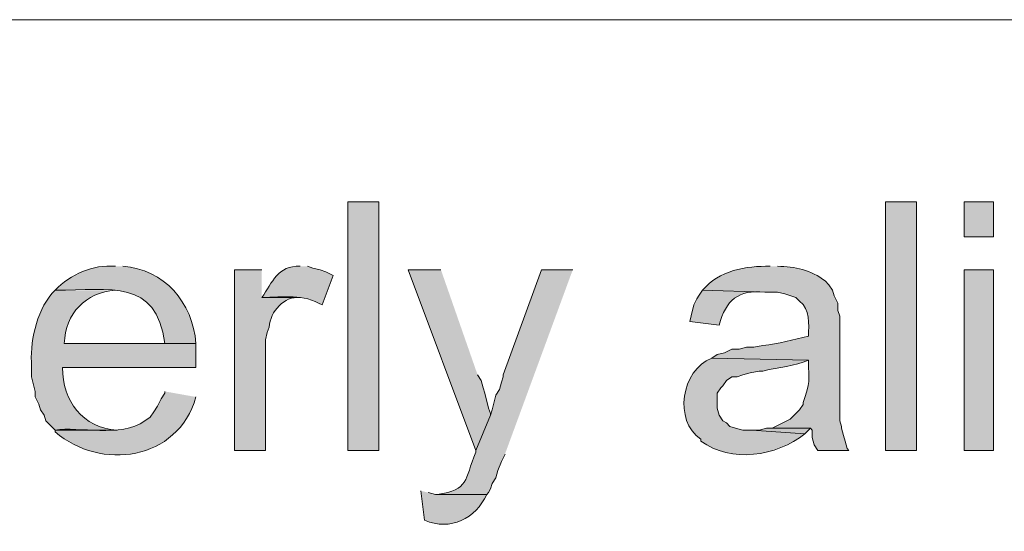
# Model space of a CAD drawing. Header units: inches. Extents: x 1352 to 2050, y -1711 to -1289.
# Tile 31 of 256: x 1471.27 to 1482.59, y -1416.25 to -1410.36. Entities that reach past the tile are written whole.
import ezdxf

# ---------------------------------------------------------------- set-up
doc = ezdxf.new("R2010")
doc.units = ezdxf.units.IN
doc.header["$MEASUREMENT"] = 0
doc.layers.add('图层 1', color=7, linetype='Continuous')

# ---------------------------------------------------------------- blocks, each defined once
blk = doc.blocks.new('block 5')
at = {"layer": '图层 1', "true_color": 0x221814}
h = blk.add_hatch(color=250, dxfattribs=at)
h.dxf.hatch_style = 2
h.paths.add_polyline_path([(1475.045, -1415.317), (1475.403, -1415.317), (1475.403, -1412.459), (1475.045, -1412.459)])
h = blk.add_hatch(color=250, dxfattribs=at)
h.dxf.hatch_style = 2
h.paths.add_polyline_path([(1481.226, -1415.317), (1481.583, -1415.317), (1481.583, -1412.459), (1481.226, -1412.459)])
h = blk.add_hatch(color=250, dxfattribs=at)
h.dxf.hatch_style = 2
h.paths.add_polyline_path([(1482.13, -1412.861), (1482.466, -1412.861), (1482.466, -1412.459), (1482.13, -1412.459)])
h = blk.add_hatch(color=250, dxfattribs=at)
edge = h.paths.add_edge_path()
edge.add_spline(control_points=[(1472.376, -1413.2), (1472.114, -1413.178), (1471.861, -1413.29), (1471.682, -1413.475), (1472.326, -1413.478), (1472.839, -1413.333), (1472.943, -1414.089), (1472.943, -1414.089), (1471.787, -1414.089), (1471.787, -1414.089), (1471.787, -1414.089), (1473.301, -1414.089), (1473.301, -1414.089), (1473.265, -1413.615), (1472.934, -1413.231), (1472.46, -1413.2)], knot_values=[0, 0, 0, 0, 0.352778, 0.352778, 0.352778, 0.705556, 0.705556, 0.705556, 1.058333, 1.058333, 1.058333, 1.411111, 1.411111, 1.411111, 1.763889, 1.763889, 1.763889, 1.763889], degree=3, periodic=0)
edge.add_line((1472.46, -1413.2), (1472.376, -1413.2))
h = blk.add_hatch(color=250, dxfattribs=at)
edge = h.paths.add_edge_path()
edge.add_spline(control_points=[(1474.057, -1413.242), (1474.057, -1413.242), (1473.742, -1413.242), (1473.742, -1413.242), (1473.742, -1413.242), (1473.742, -1415.317), (1473.742, -1415.317), (1473.742, -1415.317), (1474.1, -1415.317), (1474.1, -1415.317), (1474.1, -1415.317), (1474.1, -1414.047), (1474.1, -1414.047), (1474.1, -1414.047), (1474.121, -1413.962), (1474.121, -1413.962), (1474.121, -1413.962), (1474.141, -1413.899), (1474.141, -1413.899), (1474.157, -1413.72), (1474.311, -1413.539), (1474.499, -1413.56), (1474.499, -1413.56), (1474.057, -1413.56), (1474.057, -1413.56)], knot_values=[0, 0, 0, 0, 0.352778, 0.352778, 0.352778, 0.705556, 0.705556, 0.705556, 1.058333, 1.058333, 1.058333, 1.411111, 1.411111, 1.411111, 1.763889, 1.763889, 1.763889, 2.116667, 2.116667, 2.116667, 2.469444, 2.469444, 2.469444, 2.822222, 2.822222, 2.822222, 2.822222], degree=3, periodic=0)
edge.add_line((1474.057, -1413.56), (1474.057, -1413.242))
h = blk.add_hatch(color=250, dxfattribs=at)
edge = h.paths.add_edge_path()
edge.add_spline(control_points=[(1474.499, -1413.2), (1474.241, -1413.189), (1474.179, -1413.383), (1474.058, -1413.56), (1474.307, -1413.554), (1474.535, -1413.515), (1474.751, -1413.645), (1474.751, -1413.645), (1474.877, -1413.306), (1474.877, -1413.306), (1474.877, -1413.306), (1474.793, -1413.264), (1474.793, -1413.264), (1474.793, -1413.264), (1474.73, -1413.242), (1474.73, -1413.242), (1474.73, -1413.242), (1474.646, -1413.221), (1474.646, -1413.221), (1474.646, -1413.221), (1474.583, -1413.2), (1474.583, -1413.2)], knot_values=[0, 0, 0, 0, 0.352778, 0.352778, 0.352778, 0.705556, 0.705556, 0.705556, 1.058333, 1.058333, 1.058333, 1.411111, 1.411111, 1.411111, 1.763889, 1.763889, 1.763889, 2.116667, 2.116667, 2.116667, 2.469444, 2.469444, 2.469444, 2.469444], degree=3, periodic=0)
edge.add_line((1474.583, -1413.2), (1474.499, -1413.2))
for points in [[(1476.117, -1413.242), (1475.739, -1413.242), (1476.517, -1415.317), (1476.685, -1414.914), (1476.685, -1414.893), (1476.664, -1414.83), (1476.622, -1414.66), (1476.601, -1414.597), (1476.58, -1414.512), (1476.538, -1414.449)], [(1479.922, -1415.062), (1479.859, -1415.062), (1479.775, -1415.084), (1479.691, -1415.084), (1480.301, -1415.126), (1480.364, -1415.062)]]:
    blk.add_hatch(color=250, dxfattribs=at).paths.add_polyline_path(points)
h = blk.add_hatch(color=250, dxfattribs=at)
edge = h.paths.add_edge_path()
edge.add_spline(control_points=[(1477.631, -1413.242), (1477.631, -1413.242), (1477.274, -1413.242), (1477.274, -1413.242), (1477.274, -1413.242), (1476.832, -1414.449), (1476.832, -1414.449), (1476.832, -1414.449), (1476.832, -1414.47), (1476.832, -1414.47), (1476.832, -1414.47), (1476.811, -1414.533), (1476.811, -1414.533), (1476.811, -1414.533), (1476.79, -1414.618), (1476.79, -1414.618), (1476.79, -1414.618), (1476.748, -1414.682), (1476.748, -1414.682), (1476.748, -1414.682), (1476.706, -1414.851), (1476.706, -1414.851), (1476.706, -1414.851), (1476.685, -1414.914), (1476.685, -1414.914), (1476.685, -1414.914), (1476.517, -1415.317), (1476.517, -1415.317), (1476.517, -1415.317), (1476.517, -1415.338), (1476.517, -1415.338), (1476.382, -1415.665), (1476.447, -1415.765), (1476.075, -1415.825), (1476.075, -1415.825), (1476.643, -1415.825), (1476.643, -1415.825), (1476.643, -1415.825), (1476.664, -1415.803), (1476.664, -1415.803), (1476.664, -1415.803), (1476.685, -1415.761), (1476.685, -1415.761), (1476.685, -1415.761), (1476.706, -1415.698), (1476.706, -1415.698), (1476.706, -1415.698), (1476.748, -1415.634), (1476.748, -1415.634), (1476.748, -1415.634), (1476.769, -1415.549), (1476.769, -1415.549), (1476.769, -1415.549), (1476.811, -1415.444), (1476.811, -1415.444), (1476.811, -1415.444), (1476.853, -1415.359), (1476.853, -1415.359)], knot_values=[0, 0, 0, 0, 0.352778, 0.352778, 0.352778, 0.705556, 0.705556, 0.705556, 1.058333, 1.058333, 1.058333, 1.411111, 1.411111, 1.411111, 1.763889, 1.763889, 1.763889, 2.116667, 2.116667, 2.116667, 2.469444, 2.469444, 2.469444, 2.822222, 2.822222, 2.822222, 3.175, 3.175, 3.175, 3.527778, 3.527778, 3.527778, 3.880556, 3.880556, 3.880556, 4.233333, 4.233333, 4.233333, 4.586111, 4.586111, 4.586111, 4.938889, 4.938889, 4.938889, 5.291667, 5.291667, 5.291667, 5.644444, 5.644444, 5.644444, 5.997222, 5.997222, 5.997222, 6.35, 6.35, 6.35, 6.702778, 6.702778, 6.702778, 6.702778], degree=3, periodic=0)
edge.add_line((1476.853, -1415.359), (1477.631, -1413.242))
h = blk.add_hatch(color=250, dxfattribs=at)
edge = h.paths.add_edge_path()
edge.add_spline(control_points=[(1479.901, -1413.2), (1479.624, -1413.193), (1479.311, -1413.249), (1479.123, -1413.475), (1479.123, -1413.475), (1479.838, -1413.496), (1479.838, -1413.496), (1479.838, -1413.496), (1479.985, -1413.496), (1479.985, -1413.496), (1479.985, -1413.496), (1480.07, -1413.517), (1480.07, -1413.517), (1480.07, -1413.517), (1480.196, -1413.56), (1480.196, -1413.56), (1480.196, -1413.56), (1480.238, -1413.602), (1480.238, -1413.602), (1480.365, -1413.694), (1480.341, -1413.866), (1480.343, -1414.004), (1480.168, -1414.043), (1479.998, -1414.094), (1479.818, -1414.11), (1479.818, -1414.11), (1479.712, -1414.131), (1479.712, -1414.131), (1479.712, -1414.131), (1479.628, -1414.131), (1479.628, -1414.131), (1479.628, -1414.131), (1479.544, -1414.152), (1479.544, -1414.152), (1479.544, -1414.152), (1479.46, -1414.152), (1479.46, -1414.152), (1479.46, -1414.152), (1479.376, -1414.194), (1479.376, -1414.194), (1479.376, -1414.194), (1479.292, -1414.216), (1479.292, -1414.216), (1479.292, -1414.216), (1479.229, -1414.258), (1479.229, -1414.258), (1479.229, -1414.258), (1480.343, -1414.28), (1480.343, -1414.28), (1480.337, -1414.529), (1480.371, -1414.523), (1480.28, -1414.766), (1480.28, -1414.766), (1480.28, -1414.788), (1480.28, -1414.788), (1480.28, -1414.788), (1480.238, -1414.851), (1480.238, -1414.851), (1480.238, -1414.851), (1480.132, -1414.957), (1480.132, -1414.957), (1480.132, -1414.957), (1479.923, -1415.062), (1479.923, -1415.062), (1479.923, -1415.062), (1480.364, -1415.062), (1480.364, -1415.062), (1480.364, -1415.062), (1480.385, -1415.084), (1480.385, -1415.084), (1480.385, -1415.084), (1480.385, -1415.169), (1480.385, -1415.169), (1480.385, -1415.169), (1480.406, -1415.253), (1480.406, -1415.253), (1480.406, -1415.253), (1480.448, -1415.317), (1480.448, -1415.317), (1480.448, -1415.317), (1480.806, -1415.317), (1480.806, -1415.317), (1480.806, -1415.317), (1480.784, -1415.295), (1480.784, -1415.295), (1480.784, -1415.295), (1480.763, -1415.211), (1480.763, -1415.211), (1480.763, -1415.211), (1480.742, -1415.147), (1480.742, -1415.147), (1480.742, -1415.147), (1480.721, -1415.062), (1480.721, -1415.062), (1480.721, -1415.062), (1480.721, -1415.042), (1480.721, -1415.042), (1480.721, -1415.042), (1480.7, -1414.978), (1480.7, -1414.978), (1480.7, -1414.978), (1480.7, -1414.936), (1480.7, -1414.936), (1480.7, -1414.936), (1480.7, -1413.856), (1480.7, -1413.856), (1480.7, -1413.856), (1480.7, -1413.772), (1480.7, -1413.772), (1480.7, -1413.772), (1480.679, -1413.708), (1480.679, -1413.708), (1480.679, -1413.708), (1480.679, -1413.623), (1480.679, -1413.623), (1480.679, -1413.623), (1480.637, -1413.539), (1480.637, -1413.539), (1480.637, -1413.539), (1480.616, -1413.475), (1480.616, -1413.475), (1480.616, -1413.475), (1480.574, -1413.412), (1480.574, -1413.412), (1480.574, -1413.412), (1480.532, -1413.369), (1480.532, -1413.369), (1480.374, -1413.243), (1480.183, -1413.203), (1479.985, -1413.2)], knot_values=[0, 0, 0, 0, 0.352778, 0.352778, 0.352778, 0.705556, 0.705556, 0.705556, 1.058333, 1.058333, 1.058333, 1.411111, 1.411111, 1.411111, 1.763889, 1.763889, 1.763889, 2.116667, 2.116667, 2.116667, 2.469444, 2.469444, 2.469444, 2.822222, 2.822222, 2.822222, 3.175, 3.175, 3.175, 3.527778, 3.527778, 3.527778, 3.880556, 3.880556, 3.880556, 4.233333, 4.233333, 4.233333, 4.586111, 4.586111, 4.586111, 4.938889, 4.938889, 4.938889, 5.291667, 5.291667, 5.291667, 5.644444, 5.644444, 5.644444, 5.997222, 5.997222, 5.997222, 6.35, 6.35, 6.35, 6.702778, 6.702778, 6.702778, 7.055556, 7.055556, 7.055556, 7.408333, 7.408333, 7.408333, 7.761111, 7.761111, 7.761111, 8.113889, 8.113889, 8.113889, 8.466667, 8.466667, 8.466667, 8.819444, 8.819444, 8.819444, 9.172222, 9.172222, 9.172222, 9.525, 9.525, 9.525, 9.877778, 9.877778, 9.877778, 10.230556, 10.230556, 10.230556, 10.583333, 10.583333, 10.583333, 10.936111, 10.936111, 10.936111, 11.288889, 11.288889, 11.288889, 11.641667, 11.641667, 11.641667, 11.994444, 11.994444, 11.994444, 12.347222, 12.347222, 12.347222, 12.7, 12.7, 12.7, 13.052778, 13.052778, 13.052778, 13.405556, 13.405556, 13.405556, 13.758333, 13.758333, 13.758333, 14.111111, 14.111111, 14.111111, 14.463889, 14.463889, 14.463889, 14.816667, 14.816667, 14.816667, 15.169444, 15.169444, 15.169444, 15.169444], degree=3, periodic=0)
edge.add_line((1479.985, -1413.2), (1479.901, -1413.2))
h = blk.add_hatch(color=250, dxfattribs=at)
h.dxf.hatch_style = 2
h.paths.add_polyline_path([(1482.13, -1415.317), (1482.466, -1415.317), (1482.466, -1413.242), (1482.13, -1413.242)])
h = blk.add_hatch(color=250, dxfattribs=at)
edge = h.paths.add_edge_path()
edge.add_spline(control_points=[(1471.682, -1413.475), (1471.483, -1413.667), (1471.398, -1414.032), (1471.409, -1414.301), (1471.409, -1414.301), (1471.409, -1414.47), (1471.409, -1414.47), (1471.409, -1414.47), (1471.451, -1414.639), (1471.451, -1414.639), (1471.451, -1414.639), (1471.451, -1414.703), (1471.451, -1414.703), (1471.451, -1414.703), (1471.493, -1414.787), (1471.493, -1414.787), (1471.493, -1414.787), (1471.514, -1414.851), (1471.514, -1414.851), (1471.514, -1414.851), (1471.556, -1414.914), (1471.556, -1414.914), (1471.556, -1414.914), (1471.577, -1414.978), (1471.577, -1414.978), (1471.577, -1414.978), (1471.682, -1415.084), (1471.682, -1415.084), (1471.682, -1415.084), (1472.397, -1415.084), (1472.397, -1415.084), (1471.996, -1415.06), (1471.769, -1414.751), (1471.766, -1414.364), (1471.766, -1414.364), (1473.301, -1414.364), (1473.301, -1414.364), (1473.301, -1414.364), (1473.301, -1414.089), (1473.301, -1414.089), (1473.301, -1414.089), (1471.787, -1414.089), (1471.787, -1414.089), (1471.801, -1413.739), (1472.029, -1413.501), (1472.376, -1413.475)], knot_values=[0, 0, 0, 0, 0.352778, 0.352778, 0.352778, 0.705556, 0.705556, 0.705556, 1.058333, 1.058333, 1.058333, 1.411111, 1.411111, 1.411111, 1.763889, 1.763889, 1.763889, 2.116667, 2.116667, 2.116667, 2.469444, 2.469444, 2.469444, 2.822222, 2.822222, 2.822222, 3.175, 3.175, 3.175, 3.527778, 3.527778, 3.527778, 3.880556, 3.880556, 3.880556, 4.233333, 4.233333, 4.233333, 4.586111, 4.586111, 4.586111, 4.938889, 4.938889, 4.938889, 5.291667, 5.291667, 5.291667, 5.291667], degree=3, periodic=0)
edge.add_line((1472.376, -1413.475), (1471.682, -1413.475))
h = blk.add_hatch(color=250, dxfattribs=at)
edge = h.paths.add_edge_path()
edge.add_spline(control_points=[(1479.124, -1413.475), (1479.001, -1413.646), (1479.03, -1413.634), (1478.977, -1413.835), (1478.977, -1413.835), (1479.313, -1413.878), (1479.313, -1413.878), (1479.394, -1413.586), (1479.533, -1413.468), (1479.838, -1413.496)], knot_values=[0, 0, 0, 0, 0.352778, 0.352778, 0.352778, 0.705556, 0.705556, 0.705556, 1.058333, 1.058333, 1.058333, 1.058333], degree=3, periodic=0)
edge.add_line((1479.838, -1413.496), (1479.124, -1413.475))
h = blk.add_hatch(color=250, dxfattribs=at)
edge = h.paths.add_edge_path()
edge.add_spline(control_points=[(1479.229, -1414.258), (1478.88, -1414.39), (1478.787, -1414.976), (1479.103, -1415.19), (1479.103, -1415.19), (1479.103, -1415.211), (1479.103, -1415.211), (1479.456, -1415.465), (1479.971, -1415.388), (1480.301, -1415.126), (1480.301, -1415.126), (1479.691, -1415.084), (1479.691, -1415.084), (1479.691, -1415.084), (1479.586, -1415.084), (1479.586, -1415.084), (1479.586, -1415.084), (1479.502, -1415.062), (1479.502, -1415.062), (1479.502, -1415.062), (1479.439, -1415.042), (1479.439, -1415.042), (1479.439, -1415.042), (1479.397, -1414.999), (1479.397, -1414.999), (1479.397, -1414.999), (1479.355, -1414.978), (1479.355, -1414.978), (1479.355, -1414.978), (1479.313, -1414.914), (1479.313, -1414.914), (1479.313, -1414.914), (1479.292, -1414.83), (1479.292, -1414.83), (1479.292, -1414.83), (1479.292, -1414.661), (1479.292, -1414.661), (1479.292, -1414.661), (1479.334, -1414.597), (1479.334, -1414.597), (1479.334, -1414.597), (1479.355, -1414.575), (1479.355, -1414.575), (1479.355, -1414.575), (1479.397, -1414.512), (1479.397, -1414.512), (1479.397, -1414.512), (1479.46, -1414.47), (1479.46, -1414.47), (1479.46, -1414.47), (1479.523, -1414.47), (1479.523, -1414.47), (1479.523, -1414.47), (1479.586, -1414.449), (1479.586, -1414.449), (1479.586, -1414.449), (1479.67, -1414.427), (1479.67, -1414.427), (1479.67, -1414.427), (1479.775, -1414.407), (1479.775, -1414.407), (1479.775, -1414.407), (1479.817, -1414.407), (1479.817, -1414.407), (1480.01, -1414.352), (1480.176, -1414.354), (1480.343, -1414.28)], knot_values=[0, 0, 0, 0, 0.352778, 0.352778, 0.352778, 0.705556, 0.705556, 0.705556, 1.058333, 1.058333, 1.058333, 1.411111, 1.411111, 1.411111, 1.763889, 1.763889, 1.763889, 2.116667, 2.116667, 2.116667, 2.469444, 2.469444, 2.469444, 2.822222, 2.822222, 2.822222, 3.175, 3.175, 3.175, 3.527778, 3.527778, 3.527778, 3.880556, 3.880556, 3.880556, 4.233333, 4.233333, 4.233333, 4.586111, 4.586111, 4.586111, 4.938889, 4.938889, 4.938889, 5.291667, 5.291667, 5.291667, 5.644444, 5.644444, 5.644444, 5.997222, 5.997222, 5.997222, 6.35, 6.35, 6.35, 6.702778, 6.702778, 6.702778, 7.055556, 7.055556, 7.055556, 7.408333, 7.408333, 7.408333, 7.761111, 7.761111, 7.761111, 7.761111], degree=3, periodic=0)
edge.add_line((1480.343, -1414.28), (1479.229, -1414.258))
h = blk.add_hatch(color=250, dxfattribs=at)
edge = h.paths.add_edge_path()
edge.add_spline(control_points=[(1472.943, -1414.639), (1472.943, -1414.639), (1472.943, -1414.66), (1472.943, -1414.66), (1472.943, -1414.66), (1472.901, -1414.724), (1472.901, -1414.724), (1472.901, -1414.724), (1472.859, -1414.809), (1472.859, -1414.809), (1472.859, -1414.809), (1472.817, -1414.872), (1472.817, -1414.872), (1472.817, -1414.872), (1472.775, -1414.936), (1472.775, -1414.936), (1472.775, -1414.936), (1472.712, -1414.978), (1472.712, -1414.978), (1472.435, -1415.175), (1471.954, -1415.039), (1471.682, -1415.084), (1471.682, -1415.084), (1471.682, -1415.105), (1471.682, -1415.105), (1472.206, -1415.554), (1473.09, -1415.44), (1473.301, -1414.703)], knot_values=[0, 0, 0, 0, 0.352778, 0.352778, 0.352778, 0.705556, 0.705556, 0.705556, 1.058333, 1.058333, 1.058333, 1.411111, 1.411111, 1.411111, 1.763889, 1.763889, 1.763889, 2.116667, 2.116667, 2.116667, 2.469444, 2.469444, 2.469444, 2.822222, 2.822222, 2.822222, 3.175, 3.175, 3.175, 3.175], degree=3, periodic=0)
edge.add_line((1473.301, -1414.703), (1472.943, -1414.639))
h = blk.add_hatch(color=250, dxfattribs=at)
edge = h.paths.add_edge_path()
edge.add_spline(control_points=[(1475.886, -1415.782), (1475.886, -1415.782), (1475.928, -1416.121), (1475.928, -1416.121), (1476.228, -1416.248), (1476.516, -1416.1), (1476.643, -1415.825), (1476.643, -1415.825), (1476.055, -1415.825), (1476.055, -1415.825), (1476.055, -1415.825), (1475.97, -1415.803), (1475.97, -1415.803)], knot_values=[0, 0, 0, 0, 0.352778, 0.352778, 0.352778, 0.705556, 0.705556, 0.705556, 1.058333, 1.058333, 1.058333, 1.411111, 1.411111, 1.411111, 1.411111], degree=3, periodic=0)
edge.add_line((1475.97, -1415.803), (1475.886, -1415.782))
at = {"layer": '图层 1', "color": 250, "lineweight": 18, "true_color": 0x221814}
blk.add_lwpolyline([(1430.985, -1410.364), (1490.727, -1410.364)], dxfattribs=at)
at = {"layer": '图层 1', "lineweight": 0}
for points in [[(1475.045, -1415.317), (1475.403, -1415.317), (1475.403, -1412.459), (1475.045, -1412.459), (1475.045, -1415.317)], [(1481.226, -1415.317), (1481.583, -1415.317), (1481.583, -1412.459), (1481.226, -1412.459), (1481.226, -1415.317)], [(1482.13, -1412.861), (1482.466, -1412.861), (1482.466, -1412.459), (1482.13, -1412.459), (1482.13, -1412.861)], [(1476.117, -1413.242), (1475.739, -1413.242), (1476.517, -1415.317), (1476.685, -1414.914), (1476.685, -1414.893), (1476.664, -1414.83), (1476.622, -1414.66), (1476.601, -1414.597), (1476.58, -1414.512), (1476.538, -1414.449)], [(1482.13, -1415.317), (1482.466, -1415.317), (1482.466, -1413.242), (1482.13, -1413.242), (1482.13, -1415.317)], [(1479.922, -1415.062), (1479.859, -1415.062), (1479.775, -1415.084), (1479.691, -1415.084), (1480.301, -1415.126), (1480.364, -1415.062)]]:
    blk.add_lwpolyline(points, dxfattribs=at)
for points, knots in [([(1472.376, -1413.2), (1472.114, -1413.178), (1471.861, -1413.29), (1471.682, -1413.475), (1472.326, -1413.478), (1472.839, -1413.333), (1472.943, -1414.089), (1472.943, -1414.089), (1471.787, -1414.089), (1471.787, -1414.089), (1471.787, -1414.089), (1473.301, -1414.089), (1473.301, -1414.089), (1473.265, -1413.615), (1472.934, -1413.231), (1472.46, -1413.2)], [0, 0, 0, 0, 1, 1, 1, 2, 2, 2, 3, 3, 3, 4, 4, 4, 5, 5, 5, 5]), ([(1474.057, -1413.242), (1474.057, -1413.242), (1473.742, -1413.242), (1473.742, -1413.242), (1473.742, -1413.242), (1473.742, -1415.317), (1473.742, -1415.317), (1473.742, -1415.317), (1474.1, -1415.317), (1474.1, -1415.317), (1474.1, -1415.317), (1474.1, -1414.047), (1474.1, -1414.047), (1474.1, -1414.047), (1474.121, -1413.962), (1474.121, -1413.962), (1474.121, -1413.962), (1474.141, -1413.899), (1474.141, -1413.899), (1474.157, -1413.72), (1474.311, -1413.539), (1474.499, -1413.56), (1474.499, -1413.56), (1474.057, -1413.56), (1474.057, -1413.56)], [0, 0, 0, 0, 1, 1, 1, 2, 2, 2, 3, 3, 3, 4, 4, 4, 5, 5, 5, 6, 6, 6, 7, 7, 7, 8, 8, 8, 8]), ([(1474.499, -1413.2), (1474.241, -1413.189), (1474.179, -1413.383), (1474.058, -1413.56), (1474.307, -1413.554), (1474.535, -1413.515), (1474.751, -1413.645), (1474.751, -1413.645), (1474.877, -1413.306), (1474.877, -1413.306), (1474.877, -1413.306), (1474.793, -1413.264), (1474.793, -1413.264), (1474.793, -1413.264), (1474.73, -1413.242), (1474.73, -1413.242), (1474.73, -1413.242), (1474.646, -1413.221), (1474.646, -1413.221), (1474.646, -1413.221), (1474.583, -1413.2), (1474.583, -1413.2)], [0, 0, 0, 0, 1, 1, 1, 2, 2, 2, 3, 3, 3, 4, 4, 4, 5, 5, 5, 6, 6, 6, 7, 7, 7, 7]), ([(1477.631, -1413.242), (1477.631, -1413.242), (1477.274, -1413.242), (1477.274, -1413.242), (1477.274, -1413.242), (1476.832, -1414.449), (1476.832, -1414.449), (1476.832, -1414.449), (1476.832, -1414.47), (1476.832, -1414.47), (1476.832, -1414.47), (1476.811, -1414.533), (1476.811, -1414.533), (1476.811, -1414.533), (1476.79, -1414.618), (1476.79, -1414.618), (1476.79, -1414.618), (1476.748, -1414.682), (1476.748, -1414.682), (1476.748, -1414.682), (1476.706, -1414.851), (1476.706, -1414.851), (1476.706, -1414.851), (1476.685, -1414.914), (1476.685, -1414.914), (1476.685, -1414.914), (1476.517, -1415.317), (1476.517, -1415.317), (1476.517, -1415.317), (1476.517, -1415.338), (1476.517, -1415.338), (1476.382, -1415.665), (1476.447, -1415.765), (1476.075, -1415.825), (1476.075, -1415.825), (1476.643, -1415.825), (1476.643, -1415.825), (1476.643, -1415.825), (1476.664, -1415.803), (1476.664, -1415.803), (1476.664, -1415.803), (1476.685, -1415.761), (1476.685, -1415.761), (1476.685, -1415.761), (1476.706, -1415.698), (1476.706, -1415.698), (1476.706, -1415.698), (1476.748, -1415.634), (1476.748, -1415.634), (1476.748, -1415.634), (1476.769, -1415.549), (1476.769, -1415.549), (1476.769, -1415.549), (1476.811, -1415.444), (1476.811, -1415.444), (1476.811, -1415.444), (1476.853, -1415.359), (1476.853, -1415.359)], [0, 0, 0, 0, 1, 1, 1, 2, 2, 2, 3, 3, 3, 4, 4, 4, 5, 5, 5, 6, 6, 6, 7, 7, 7, 8, 8, 8, 9, 9, 9, 10, 10, 10, 11, 11, 11, 12, 12, 12, 13, 13, 13, 14, 14, 14, 15, 15, 15, 16, 16, 16, 17, 17, 17, 18, 18, 18, 19, 19, 19, 19]), ([(1479.901, -1413.2), (1479.624, -1413.193), (1479.311, -1413.249), (1479.123, -1413.475), (1479.123, -1413.475), (1479.838, -1413.496), (1479.838, -1413.496), (1479.838, -1413.496), (1479.985, -1413.496), (1479.985, -1413.496), (1479.985, -1413.496), (1480.07, -1413.517), (1480.07, -1413.517), (1480.07, -1413.517), (1480.196, -1413.56), (1480.196, -1413.56), (1480.196, -1413.56), (1480.238, -1413.602), (1480.238, -1413.602), (1480.365, -1413.694), (1480.341, -1413.866), (1480.343, -1414.004), (1480.168, -1414.043), (1479.998, -1414.094), (1479.818, -1414.11), (1479.818, -1414.11), (1479.712, -1414.131), (1479.712, -1414.131), (1479.712, -1414.131), (1479.628, -1414.131), (1479.628, -1414.131), (1479.628, -1414.131), (1479.544, -1414.152), (1479.544, -1414.152), (1479.544, -1414.152), (1479.46, -1414.152), (1479.46, -1414.152), (1479.46, -1414.152), (1479.376, -1414.194), (1479.376, -1414.194), (1479.376, -1414.194), (1479.292, -1414.216), (1479.292, -1414.216), (1479.292, -1414.216), (1479.229, -1414.258), (1479.229, -1414.258), (1479.229, -1414.258), (1480.343, -1414.28), (1480.343, -1414.28), (1480.337, -1414.529), (1480.371, -1414.523), (1480.28, -1414.766), (1480.28, -1414.766), (1480.28, -1414.788), (1480.28, -1414.788), (1480.28, -1414.788), (1480.238, -1414.851), (1480.238, -1414.851), (1480.238, -1414.851), (1480.132, -1414.957), (1480.132, -1414.957), (1480.132, -1414.957), (1479.923, -1415.062), (1479.923, -1415.062), (1479.923, -1415.062), (1480.364, -1415.062), (1480.364, -1415.062), (1480.364, -1415.062), (1480.385, -1415.084), (1480.385, -1415.084), (1480.385, -1415.084), (1480.385, -1415.169), (1480.385, -1415.169), (1480.385, -1415.169), (1480.406, -1415.253), (1480.406, -1415.253), (1480.406, -1415.253), (1480.448, -1415.317), (1480.448, -1415.317), (1480.448, -1415.317), (1480.806, -1415.317), (1480.806, -1415.317), (1480.806, -1415.317), (1480.784, -1415.295), (1480.784, -1415.295), (1480.784, -1415.295), (1480.763, -1415.211), (1480.763, -1415.211), (1480.763, -1415.211), (1480.742, -1415.147), (1480.742, -1415.147), (1480.742, -1415.147), (1480.721, -1415.062), (1480.721, -1415.062), (1480.721, -1415.062), (1480.721, -1415.042), (1480.721, -1415.042), (1480.721, -1415.042), (1480.7, -1414.978), (1480.7, -1414.978), (1480.7, -1414.978), (1480.7, -1414.936), (1480.7, -1414.936), (1480.7, -1414.936), (1480.7, -1413.856), (1480.7, -1413.856), (1480.7, -1413.856), (1480.7, -1413.772), (1480.7, -1413.772), (1480.7, -1413.772), (1480.679, -1413.708), (1480.679, -1413.708), (1480.679, -1413.708), (1480.679, -1413.623), (1480.679, -1413.623), (1480.679, -1413.623), (1480.637, -1413.539), (1480.637, -1413.539), (1480.637, -1413.539), (1480.616, -1413.475), (1480.616, -1413.475), (1480.616, -1413.475), (1480.574, -1413.412), (1480.574, -1413.412), (1480.574, -1413.412), (1480.532, -1413.369), (1480.532, -1413.369), (1480.374, -1413.243), (1480.183, -1413.203), (1479.985, -1413.2)], [0, 0, 0, 0, 1, 1, 1, 2, 2, 2, 3, 3, 3, 4, 4, 4, 5, 5, 5, 6, 6, 6, 7, 7, 7, 8, 8, 8, 9, 9, 9, 10, 10, 10, 11, 11, 11, 12, 12, 12, 13, 13, 13, 14, 14, 14, 15, 15, 15, 16, 16, 16, 17, 17, 17, 18, 18, 18, 19, 19, 19, 20, 20, 20, 21, 21, 21, 22, 22, 22, 23, 23, 23, 24, 24, 24, 25, 25, 25, 26, 26, 26, 27, 27, 27, 28, 28, 28, 29, 29, 29, 30, 30, 30, 31, 31, 31, 32, 32, 32, 33, 33, 33, 34, 34, 34, 35, 35, 35, 36, 36, 36, 37, 37, 37, 38, 38, 38, 39, 39, 39, 40, 40, 40, 41, 41, 41, 42, 42, 42, 43, 43, 43, 43]), ([(1471.682, -1413.475), (1471.483, -1413.667), (1471.398, -1414.032), (1471.409, -1414.301), (1471.409, -1414.301), (1471.409, -1414.47), (1471.409, -1414.47), (1471.409, -1414.47), (1471.451, -1414.639), (1471.451, -1414.639), (1471.451, -1414.639), (1471.451, -1414.703), (1471.451, -1414.703), (1471.451, -1414.703), (1471.493, -1414.787), (1471.493, -1414.787), (1471.493, -1414.787), (1471.514, -1414.851), (1471.514, -1414.851), (1471.514, -1414.851), (1471.556, -1414.914), (1471.556, -1414.914), (1471.556, -1414.914), (1471.577, -1414.978), (1471.577, -1414.978), (1471.577, -1414.978), (1471.682, -1415.084), (1471.682, -1415.084), (1471.682, -1415.084), (1472.397, -1415.084), (1472.397, -1415.084), (1471.996, -1415.06), (1471.769, -1414.751), (1471.766, -1414.364), (1471.766, -1414.364), (1473.301, -1414.364), (1473.301, -1414.364), (1473.301, -1414.364), (1473.301, -1414.089), (1473.301, -1414.089), (1473.301, -1414.089), (1471.787, -1414.089), (1471.787, -1414.089), (1471.801, -1413.739), (1472.029, -1413.501), (1472.376, -1413.475)], [0, 0, 0, 0, 1, 1, 1, 2, 2, 2, 3, 3, 3, 4, 4, 4, 5, 5, 5, 6, 6, 6, 7, 7, 7, 8, 8, 8, 9, 9, 9, 10, 10, 10, 11, 11, 11, 12, 12, 12, 13, 13, 13, 14, 14, 14, 15, 15, 15, 15]), ([(1479.124, -1413.475), (1479.001, -1413.646), (1479.03, -1413.634), (1478.977, -1413.835), (1478.977, -1413.835), (1479.313, -1413.878), (1479.313, -1413.878), (1479.394, -1413.586), (1479.533, -1413.468), (1479.838, -1413.496)], [0, 0, 0, 0, 1, 1, 1, 2, 2, 2, 3, 3, 3, 3]), ([(1479.229, -1414.258), (1478.88, -1414.39), (1478.787, -1414.976), (1479.103, -1415.19), (1479.103, -1415.19), (1479.103, -1415.211), (1479.103, -1415.211), (1479.456, -1415.465), (1479.971, -1415.388), (1480.301, -1415.126), (1480.301, -1415.126), (1479.691, -1415.084), (1479.691, -1415.084), (1479.691, -1415.084), (1479.586, -1415.084), (1479.586, -1415.084), (1479.586, -1415.084), (1479.502, -1415.062), (1479.502, -1415.062), (1479.502, -1415.062), (1479.439, -1415.042), (1479.439, -1415.042), (1479.439, -1415.042), (1479.397, -1414.999), (1479.397, -1414.999), (1479.397, -1414.999), (1479.355, -1414.978), (1479.355, -1414.978), (1479.355, -1414.978), (1479.313, -1414.914), (1479.313, -1414.914), (1479.313, -1414.914), (1479.292, -1414.83), (1479.292, -1414.83), (1479.292, -1414.83), (1479.292, -1414.661), (1479.292, -1414.661), (1479.292, -1414.661), (1479.334, -1414.597), (1479.334, -1414.597), (1479.334, -1414.597), (1479.355, -1414.575), (1479.355, -1414.575), (1479.355, -1414.575), (1479.397, -1414.512), (1479.397, -1414.512), (1479.397, -1414.512), (1479.46, -1414.47), (1479.46, -1414.47), (1479.46, -1414.47), (1479.523, -1414.47), (1479.523, -1414.47), (1479.523, -1414.47), (1479.586, -1414.449), (1479.586, -1414.449), (1479.586, -1414.449), (1479.67, -1414.427), (1479.67, -1414.427), (1479.67, -1414.427), (1479.775, -1414.407), (1479.775, -1414.407), (1479.775, -1414.407), (1479.817, -1414.407), (1479.817, -1414.407), (1480.01, -1414.352), (1480.176, -1414.354), (1480.343, -1414.28)], [0, 0, 0, 0, 1, 1, 1, 2, 2, 2, 3, 3, 3, 4, 4, 4, 5, 5, 5, 6, 6, 6, 7, 7, 7, 8, 8, 8, 9, 9, 9, 10, 10, 10, 11, 11, 11, 12, 12, 12, 13, 13, 13, 14, 14, 14, 15, 15, 15, 16, 16, 16, 17, 17, 17, 18, 18, 18, 19, 19, 19, 20, 20, 20, 21, 21, 21, 22, 22, 22, 22]), ([(1472.943, -1414.639), (1472.943, -1414.639), (1472.943, -1414.66), (1472.943, -1414.66), (1472.943, -1414.66), (1472.901, -1414.724), (1472.901, -1414.724), (1472.901, -1414.724), (1472.859, -1414.809), (1472.859, -1414.809), (1472.859, -1414.809), (1472.817, -1414.872), (1472.817, -1414.872), (1472.817, -1414.872), (1472.775, -1414.936), (1472.775, -1414.936), (1472.775, -1414.936), (1472.712, -1414.978), (1472.712, -1414.978), (1472.435, -1415.175), (1471.954, -1415.039), (1471.682, -1415.084), (1471.682, -1415.084), (1471.682, -1415.105), (1471.682, -1415.105), (1472.206, -1415.554), (1473.09, -1415.44), (1473.301, -1414.703)], [0, 0, 0, 0, 1, 1, 1, 2, 2, 2, 3, 3, 3, 4, 4, 4, 5, 5, 5, 6, 6, 6, 7, 7, 7, 8, 8, 8, 9, 9, 9, 9]), ([(1475.886, -1415.782), (1475.886, -1415.782), (1475.928, -1416.121), (1475.928, -1416.121), (1476.228, -1416.248), (1476.516, -1416.1), (1476.643, -1415.825), (1476.643, -1415.825), (1476.055, -1415.825), (1476.055, -1415.825), (1476.055, -1415.825), (1475.97, -1415.803), (1475.97, -1415.803)], [0, 0, 0, 0, 1, 1, 1, 2, 2, 2, 3, 3, 3, 4, 4, 4, 4])]:
    blk.add_open_spline(points, degree=3, knots=knots, dxfattribs=at)
blk = doc.blocks.new('block 3')
at = {"layer": '图层 1'}
blk.add_blockref('block 5', (0, 0), dxfattribs=at)
blk = doc.blocks.new('block 2')
at = {"layer": '图层 1'}
blk.add_blockref('block 3', (0, 0), dxfattribs=at)

msp = doc.modelspace()

# ---------------------------------------------------------------- block references
at = {"layer": '图层 1'}
msp.add_blockref('block 2', (0, 0), dxfattribs=at)

doc.saveas('drawing.dxf')
